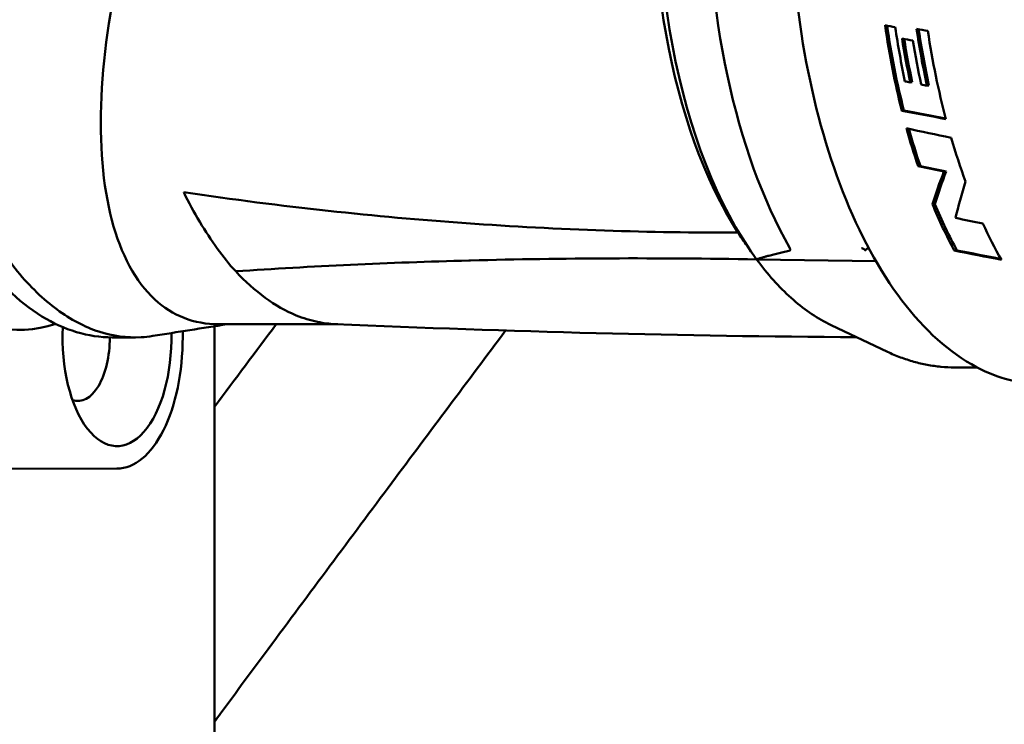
# Model space of a CAD drawing. Header units: millimetres. Extents: x 0 to 2239, y -60 to 841.
# Tile 40 of 165: x 480 to 506, y 492 to 511. Entities that reach past the tile are written whole.
import ezdxf

# ---------------------------------------------------------------- set-up
doc = ezdxf.new("R2010")
doc.units = ezdxf.units.MM
doc.layers.add('Sichtbar (ISO)', color=7, linetype='Continuous', lineweight=50)

msp = doc.modelspace()

# ---------------------------------------------------------------- linework, layer by layer
at = {"layer": 'Sichtbar (ISO)'}
for p, q in [((503.858, 509.261), (503.804, 509.258)), ((504.302, 509.176), (504.248, 509.173)), ((503.635, 508.508), (503.58, 508.505)), ((504.073, 507.034), (504.013, 507.03)), ((504.762, 506.891), (504.702, 506.888)), ((504.458, 506.019), (504.394, 506.016)), ((505.047, 504.786), (504.976, 504.783)), ((499.562, 504.761), (499.625, 504.673)), ((499.715, 504.548), (502.894, 504.496)), ((485.287, 502.768), (485.287, 459.471)), ((488.564, 502.821), (485.389, 502.821)), ((501.703, 502.795), (503.197, 502.086)), ((483.17, 502.471), (482.564, 502.471)), ((484.438, 502.633), (484.438, 502.478)), ((504.988, 501.671), (505.584, 501.671)), ((482.689, 498.976), (473.189, 498.965))]:
    msp.add_line(p, q, dxfattribs=at)
for centre, major_axis, ratio, start_param, end_param in [((480.099, 514.471), (0, -11.8), 0.5, 3.115038, 6.446679), ((504.821, 514.471), (0, -12.8), 0.5, 3.777059, 5.563049), ((503.089, 514.471), (0, -12), 0.5, 4.459935, 5.685917), ((502.786, 514.471), (0, 11.65), 0.5, 1.349354, 2.482105), ((509.495, 514.471), (0, 13.25), 0.5, 1.853028, 2.037783), ((509.495, 514.471), (0, -13.15), 0.5, 4.997654, 5.182962), ((509.76, 514.471), (0, -13.25), 0.5, 4.99879, 5.114528), ((510.321, 514.471), (0, 13.25), 0.5, 1.860424, 1.982144), ((510.321, 514.471), (0, -13.15), 0.5, 5.005115, 5.126818), ((510.612, 514.471), (0, -13.25), 0.5, 5.006626, 5.198287), ((509.895, 514.471), (0, 13.25), 0.5, 1.880954, 1.975145), ((509.895, 514.471), (0, -13.15), 0.5, 5.025826, 5.119756), ((510.173, 514.471), (0, -13.25), 0.5, 5.026965, 5.121303), ((485.702, 514.471), (66.106, -13.151), 0.024416, 4.992408, 4.994618), ((644.827, 521.822), (-326.175, 45.091), 0.108836, 1.138031, 1.142022), ((642.877, 521.697), (-322.049, 44.521), 0.108835, 1.138782, 1.14262), ((509.495, 514.471), (0, 13.25), 0.5, 2.07786, 2.167028), ((605.456, 519.351), (-244.031, 38.401), 0.119214, 1.159531, 1.164882), ((509.495, 514.471), (0, -13.15), 0.5, 5.224803, 5.313498), ((510.612, 514.471), (0, -13.25), 0.5, 5.241205, 5.346563), ((587.81, 517.765), (-211.519, 33.283), 0.119239, 1.182297, 1.185837), ((586.225, 517.641), (-208.002, 32.729), 0.119238, 1.18361, 1.187211), ((515.377, 514.471), (-10.792, -12.849), 0.299827, 5.568409, 5.65109), ((515.377, 514.471), (-10.711, -12.752), 0.299827, 5.573429, 5.657072), ((515.644, 514.471), (-10.093, -12.858), 0.316883, 5.590352, 5.684609), ((509.495, 514.471), (0, 13.25), 0.5, 2.262793, 2.390829), ((509.495, 514.471), (0, -13.15), 0.5, 5.410367, 5.54018), ((562.457, 514.914), (-159.47, 25.094), 0.119221, 1.2211, 1.225969), ((510.612, 514.471), (0, -13.25), 0.5, 5.455724, 5.560158), ((502.662, 505.242), (-0.08, -0.468), 0.10964, 0.138082, 0.384018), ((467.977, 514.471), (58.8, -13.133), 0.029844, 5.399593, 5.42733), ((467.977, 514.471), (58.356, -13.034), 0.029844, 5.407351, 5.433597), ((482.688, 502.476), (0, -2.9), 0.5, 4.619604, 7.891904), ((481.648, 502.476), (0, -1.7), 0.5, 6.11255, 7.851208), ((482.688, 502.476), (0, -3.5), 0.5, 0.000567, 1.571364)]:
    msp.add_ellipse(centre, major_axis=major_axis, ratio=ratio, start_param=start_param, end_param=end_param, dxfattribs=at)
for points, knots in [([(507.333, 527.721), (506.626, 527.721), (505.921, 527.501), (504.572, 526.648), (503.93, 526.002), (502.775, 524.339), (502.264, 523.316), (501.433, 521.007), (501.113, 519.722), (500.694, 517.02), (500.594, 515.604), (500.624, 512.782), (500.754, 511.376), (501.229, 508.715), (501.575, 507.46), (502.452, 505.224), (502.983, 504.244), (504.184, 502.661), (504.854, 502.058), (506.136, 501.378), (506.734, 501.221), (507.333, 501.221)], [4.685762, 4.685762, 4.685762, 4.685762, 4.992003, 4.992003, 5.309419, 5.309419, 5.632824, 5.632824, 5.955665, 5.955665, 6.277731, 6.277731, 6.599566, 6.599566, 6.921702, 6.921702, 7.244672, 7.244672, 7.567924, 7.567924, 7.827354, 7.827354, 7.827354, 7.827354]), ([(482.564, 502.471), (481.924, 502.471), (481.286, 502.665), (480.06, 503.417), (479.476, 503.994), (478.417, 505.483), (477.947, 506.407), (477.182, 508.494), (476.887, 509.657), (476.499, 512.101), (476.405, 513.381), (476.425, 515.935), (476.539, 517.207), (476.913, 519.328), (477.131, 520.205), (477.4, 521.018)], [4.739016, 4.739016, 4.739016, 4.739016, 5.03697, 5.03697, 5.351895, 5.351895, 5.677442, 5.677442, 6.002222, 6.002222, 6.325688, 6.325688, 6.648751, 6.648751, 6.894051, 6.894051, 6.894051, 6.894051]), ([(485.389, 502.821), (484.742, 502.821), (483.544, 503.288), (482.407, 505.394), (482.12, 508.752), (482.596, 511.856), (483.11, 513.739), (483.251, 514.208), (483.28, 514.301)], [0.508412, 0.508412, 0.508412, 0.508412, 0.6154754, 0.7309508, 0.8464262, 0.9619016, 0.9924168, 0.9999999, 0.9999999, 0.9999999, 0.9999999]), ([(483.641, 502.508), (483.538, 502.491), (483.434, 502.48), (482.956, 502.455), (482.579, 502.505), (481.828, 502.748), (481.457, 502.945), (480.91, 503.347), (480.73, 503.499), (480.203, 504.007), (479.874, 504.413), (479.259, 505.341), (478.97, 505.859), (478.487, 506.931), (478.287, 507.469), (477.968, 508.467), (477.843, 508.911), (477.568, 510.066), (477.444, 510.789), (477.308, 511.902), (477.269, 512.277), (477.211, 513.034), (477.191, 513.414), (477.18, 513.797)], [1.776619, 1.776619, 1.776619, 1.776619, 1.83849, 1.83849, 2.061531, 2.061531, 2.291251, 2.291251, 2.406471, 2.406471, 2.6379, 2.6379, 2.866416, 2.866416, 3.067762, 3.067762, 3.218623, 3.218623, 3.447458, 3.447458, 3.562153, 3.562153, 3.676978, 3.676978, 3.676978, 3.676978]), ([(485.849, 504.23), (485.68, 504.413), (485.518, 504.614), (485.359, 504.835), (485.199, 505.055), (485.042, 505.296), (484.892, 505.547), (484.742, 505.799), (484.599, 506.061), (484.465, 506.333)], [0, 0, 0, 0, 0.333333, 0.333333, 0.333333, 0.666667, 0.666667, 0.666667, 1, 1, 1, 1]), ([(499.217, 505.264), (499.296, 505.145), (499.377, 505.027), (499.493, 504.86), (499.527, 504.811), (499.562, 504.761)], [-0.08862751, -0.08862751, -0.08862751, -0.08862751, -0.04509014, -0.04509014, -0.02664257, -0.02664257, -0.02664257, -0.02664257]), ([(500.601, 504.849), (500.607, 504.837), (500.611, 504.826), (500.613, 504.809), (500.611, 504.802), (500.602, 504.787), (500.591, 504.781), (500.576, 504.777)], [0.08783326, 0.08783326, 0.08783326, 0.08783326, 0.09306811, 0.09306811, 0.09830297, 0.09830297, 0.10840687, 0.10840687, 0.10840687, 0.10840687]), ([(502.507, 504.849), (502.508, 504.848), (502.51, 504.848), (502.542, 504.83), (502.574, 504.816), (502.607, 504.805)], [-0.00034838, -0.00034838, -0.00034838, -0.00034838, 0, 0, 0.01065452, 0.01065452, 0.01065452, 0.01065452]), ([(502.607, 504.805), (502.637, 504.815), (502.667, 504.831), (502.696, 504.85), (502.696, 504.851), (502.696, 504.851), (502.696, 504.851)], [0, 0, 0, 0, 0.3333333, 0.3333333, 0.3333333, 0.3347954, 0.3347954, 0.3347954, 0.3347954]), ([(499.715, 504.548), (498.401, 504.57), (497.105, 504.579), (494.565, 504.569), (493.322, 504.55), (492.083, 504.518), (492.069, 504.518), (492.054, 504.517)], [0.0000378, 0.0000378, 0.0000378, 0.0000378, 0.4514004, 0.4514004, 0.8966757, 0.8966757, 0.9020585, 0.9020585, 0.9020585, 0.9020585]), ([(499.715, 504.548), (500.005, 504.153), (500.312, 503.81), (500.952, 503.236), (501.285, 503.004), (501.652, 502.82), (501.678, 502.807), (501.703, 502.795)], [-1.4939513, -1.4939513, -1.4939513, -1.4939513, -1.2834445, -1.2834445, -1.0732123, -1.0732123, -1.0573156, -1.0573156, -1.0573156, -1.0573156]), ([(488.501, 502.823), (488.344, 502.83), (488.186, 502.85), (487.838, 502.923), (487.647, 502.981), (487.176, 503.173), (486.904, 503.329), (486.365, 503.723), (486.1, 503.958), (485.849, 504.23)], [-0.5463923, -0.5463923, -0.5463923, -0.5463923, -0.4526678, -0.4526678, -0.3402324, -0.3402324, -0.1708465, -0.1708465, -0.0000102, -0.0000102, -0.0000102, -0.0000102]), ([(493.034, 502.653), (492.025, 501.302), (491.015, 499.952), (490.006, 498.601), (488.905, 497.125), (487.807, 495.647), (486.71, 494.169), (486.287, 493.599), (485.865, 493.03), (485.447, 492.458), (485.393, 492.385), (485.34, 492.312), (485.287, 492.239)], [0.4511267, 0.4511267, 0.4511267, 0.4511267, 0.5314832, 0.5314832, 0.5314832, 0.6192341, 0.6192341, 0.6192341, 0.6530146, 0.6530146, 0.6530146, 0.6573166, 0.6573166, 0.6573166, 0.6573166]), ([(503.197, 502.086), (503.31, 502.032), (503.425, 501.983), (503.658, 501.896), (503.776, 501.857), (504.014, 501.79), (504.134, 501.761), (504.376, 501.716), (504.498, 501.699), (504.743, 501.676), (504.865, 501.671), (504.988, 501.671)], [1.3111252, 1.3111252, 1.3111252, 1.3111252, 1.357734, 1.357734, 1.4043427, 1.4043427, 1.4509515, 1.4509515, 1.4975602, 1.4975602, 1.544169, 1.544169, 1.544169, 1.544169])]:
    msp.add_open_spline(points, degree=3, knots=knots, dxfattribs=at)
for points in [[(503.405, 510.727), (503.314, 510.745), (503.223, 510.763), (503.132, 510.78)], [(504.272, 510.628), (504.172, 510.647), (504.072, 510.667), (503.972, 510.686)], [(503.873, 510.371), (503.777, 510.389), (503.681, 510.408), (503.586, 510.427)], [(504.248, 509.173), (504.197, 509.183), (504.145, 509.192), (504.094, 509.202)], [(484.465, 506.333), (485.774, 506.14), (488.354, 505.813), (491.962, 505.489), (495.701, 505.29), (498.056, 505.258), (499.217, 505.264)], [(492.054, 504.517), (489.928, 504.462), (487.86, 504.366), (485.849, 504.23)], [(485.622, 502.821), (484.961, 502.716), (484.301, 502.612), (483.641, 502.508)], [(485.287, 500.624), (485.833, 501.356), (486.38, 502.089), (486.927, 502.821)], [(502.378, 502.475), (497.751, 502.506), (493.132, 502.621), (488.502, 502.823)]]:
    msp.add_open_spline(points, degree=3, dxfattribs=at)
msp.add_rational_spline([(499.715, 504.548), (500.051, 504.659), (500.576, 504.777)], [1.0067210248, 1.01038792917, 1.01006030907], degree=2, dxfattribs=at)

doc.saveas('drawing.dxf')
